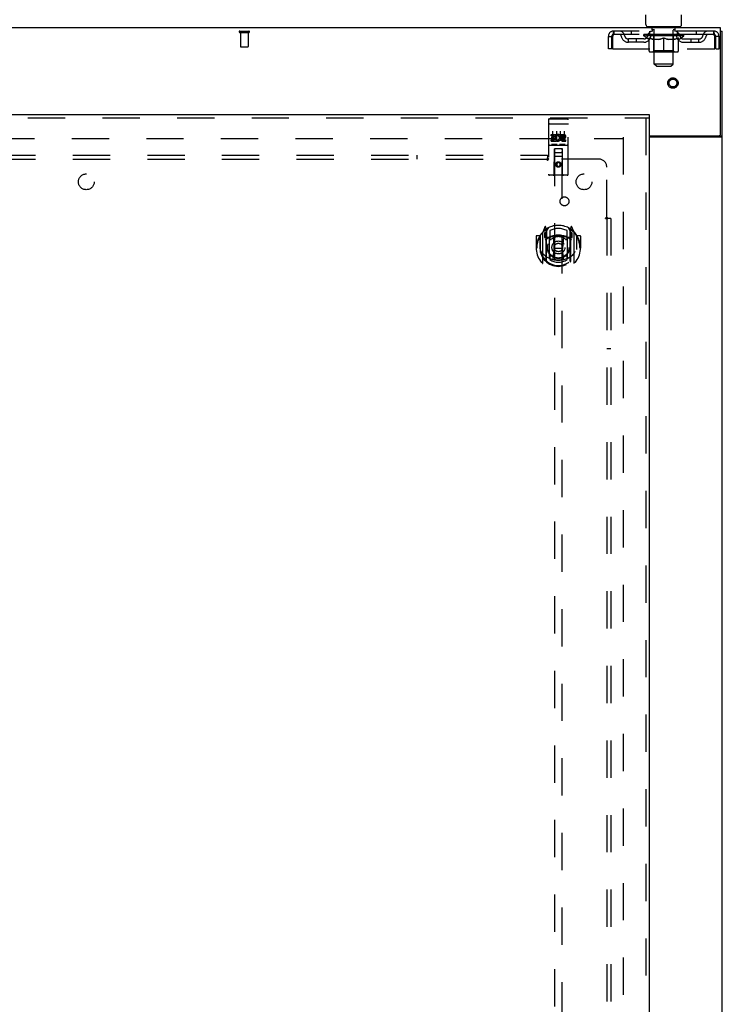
# Model space of a CAD drawing. Header units: inches. Extents: x 0 to 215, y 0 to 139.
# Tile 52 of 112: x 84 to 106, y 61 to 93. Entities that reach past the tile are written whole.
import ezdxf

# ---------------------------------------------------------------- set-up
doc = ezdxf.new("R2010")
doc.units = ezdxf.units.IN
doc.header["$LTSCALE"] = 11.804375
doc.header["$MEASUREMENT"] = 0
doc.linetypes.add('HIDDEN', pattern=[0.2, 0.1, -0.1])
doc.layers.get('0').update_dxf_attribs({"linetype": 'CONTINUOUS'})
for name, color, linetype in [('DEFAULT_2', 8, 'HIDDEN'), ('DOOR_ASSEMBLY', 7, 'CONTINUOUS'), ('SUBPANEL', 7, 'CONTINUOUS')]:
    doc.layers.add(name, color=color, linetype=linetype)

msp = doc.modelspace()

# ---------------------------------------------------------------- linework, layer by layer
at = {"color": 7, "linetype": 'Continuous'}
for p, q in [((103.909, 92.358), (103.909, 92.672)), ((105.034, 92.358), (105.034, 92.672)), ((103.971, 92.289), (103.971, 92.259)), ((104.971, 92.289), (103.971, 92.289)), ((104.971, 92.289), (104.971, 92.259)), ((106.273, 92.155), (106.325, 92.155)), ((106.221, 88.842), (106.221, 88.841)), ((106.221, 88.841), (106.325, 88.841))]:
    msp.add_line(p, q, dxfattribs=at)
at = {"color": 3, "linetype": 'Continuous'}
for p, q in [((106.273, 92.259), (66.127, 92.259)), ((106.273, 88.902), (106.273, 92.259)), ((106.325, 6.363), (106.325, 92.155)), ((104.013, 88.842), (106.213, 88.842)), ((104.013, 88.811), (106.285, 88.811))]:
    msp.add_line(p, q, dxfattribs=at)
at = {"color": 7, "linetype": 'Continuous'}
msp.add_lwpolyline([(106.203, 88.811), (106.203, 88.812), (106.203, 88.813), (106.203, 88.815), (106.203, 88.817), (106.204, 88.819), (106.204, 88.82), (106.206, 88.822), (106.207, 88.824), (106.208, 88.825), (106.21, 88.827), (106.212, 88.828), (106.213, 88.829), (106.215, 88.831), (106.216, 88.832), (106.218, 88.834), (106.219, 88.835), (106.22, 88.837), (106.221, 88.838), (106.221, 88.84), (106.221, 88.841)], dxfattribs=at)
at = {"color": 3, "linetype": 'Continuous'}
msp.add_lwpolyline([(106.285, 88.811), (106.287, 88.812), (106.289, 88.814), (106.291, 88.815), (106.294, 88.817), (106.297, 88.818), (106.3, 88.82), (106.303, 88.821), (106.306, 88.823), (106.308, 88.824), (106.311, 88.826), (106.314, 88.827), (106.316, 88.829), (106.318, 88.83), (106.321, 88.832), (106.322, 88.834), (106.323, 88.835), (106.324, 88.837), (106.325, 88.838), (106.325, 88.84), (106.325, 88.841)], dxfattribs=at)
at = {"color": 7, "linetype": 'Continuous'}
for centre, start, end in [((103.978, 92.358), 180, 265), ((104.965, 92.358), 275, 360)]:
    msp.add_arc(centre, 0.069, start, end, dxfattribs=at)
at = {"color": 3, "linetype": 'Continuous'}
msp.add_arc((106.213, 88.902), 0.06, 270, 360, dxfattribs=at)
at = {"layer": 'DEFAULT_2', "color": 8, "linetype": 'HIDDEN'}
for p, q in [((104.068, 92.289), (104.068, 92.259)), ((104.106, 92.199), (104.106, 92.279)), ((104.836, 92.199), (104.836, 92.279)), ((104.874, 92.289), (104.874, 92.259)), ((91.058, 92.155), (91.342, 92.155)), ((91.058, 92.112), (91.342, 92.112)), ((91.076, 92.112), (91.076, 91.665)), ((91.324, 92.112), (91.324, 91.665)), ((102.721, 91.592), (102.721, 91.988)), ((102.721, 91.988), (102.825, 91.988)), ((102.825, 91.592), (102.825, 91.988)), ((102.855, 91.988), (102.855, 91.592)), ((102.888, 92.155), (102.888, 92.051)), ((106.054, 92.155), (102.888, 92.155)), ((106.054, 92.051), (102.888, 92.051)), ((103.44, 92.155), (103.44, 92.051)), ((103.838, 92.004), (103.838, 92.051)), ((105.105, 92.004), (103.838, 92.004)), ((103.997, 91.892), (103.838, 92.004)), ((103.848, 92.044), (103.848, 92.051)), ((103.856, 92.041), (103.856, 92.044)), ((103.856, 92.041), (105.086, 92.041)), ((103.865, 92.041), (103.865, 92.044)), ((103.866, 92.041), (103.866, 92.044)), ((103.876, 92.044), (103.876, 92.051)), ((103.893, 92.041), (103.893, 92.044)), ((103.894, 92.041), (103.894, 92.044)), ((103.923, 92.044), (103.923, 92.051)), ((103.937, 92.041), (103.937, 92.044)), ((103.94, 92.041), (103.94, 92.044)), ((104.144, 92.044), (103.943, 92.044)), ((103.986, 92.044), (103.986, 92.051)), ((103.988, 92.041), (103.988, 92.044)), ((103.988, 92.041), (103.988, 92.044)), ((103.991, 92.041), (103.991, 92.044)), ((103.999, 92.041), (103.999, 92.044)), ((103.999, 92.041), (103.999, 92.044)), ((104.002, 92.041), (104.002, 92.044)), ((104.005, 92.041), (104.005, 92.045)), ((104.01, 92.041), (104.01, 92.044)), ((104.024, 92.041), (104.024, 92.044)), ((104.034, 92.051), (104.034, 92.155)), ((104.042, 92.041), (104.042, 92.044)), ((104.043, 92.041), (104.043, 92.046)), ((104.063, 92.041), (104.063, 92.044)), ((104.063, 92.041), (104.063, 92.044)), ((104.064, 92.044), (104.064, 92.051)), ((104.074, 92.041), (104.074, 92.044)), ((104.078, 92.041), (104.078, 92.044)), ((104.087, 92.041), (104.087, 92.044)), ((104.099, 92.041), (104.099, 92.048)), ((104.114, 92.041), (104.114, 92.044)), ((104.176, 92.189), (104.116, 92.189)), ((104.117, 92.041), (104.117, 92.044)), ((104.145, 92.041), (104.145, 92.044)), ((104.211, 92.044), (104.15, 92.044)), ((104.155, 92.044), (104.155, 92.051)), ((104.159, 91.532), (104.159, 92.001)), ((104.162, 92.041), (104.162, 92.044)), ((104.166, 92.041), (104.166, 92.044)), ((104.171, 91.108), (104.171, 92.179)), ((104.172, 92.041), (104.172, 92.049)), ((104.176, 92.041), (104.176, 92.044)), ((104.187, 92.041), (104.187, 92.044)), ((104.212, 92.041), (104.212, 92.044)), ((104.286, 92.044), (104.227, 92.044)), ((104.248, 92.041), (104.248, 92.044)), ((104.255, 92.044), (104.255, 92.051)), ((104.259, 92.041), (104.259, 92.044)), ((104.261, 92.041), (104.261, 92.05)), ((104.264, 92.041), (104.264, 92.044)), ((104.271, 92.041), (104.271, 92.044)), ((104.286, 92.041), (104.286, 92.044)), ((104.367, 92.044), (104.312, 92.044)), ((104.326, 92.041), (104.326, 92.044)), ((104.357, 92.044), (104.471, 92.051)), ((104.361, 92.044), (104.361, 92.051)), ((104.362, 92.05), (104.361, 92.051)), ((104.362, 92.044), (104.362, 92.05)), ((104.362, 92.041), (104.362, 92.044)), ((104.366, 92.041), (104.366, 92.044)), ((104.367, 92.041), (104.367, 92.044)), ((104.367, 92.041), (104.367, 92.044)), ((104.451, 92.044), (104.402, 92.044)), ((104.408, 92.041), (104.408, 92.044)), ((104.451, 92.041), (104.451, 92.044)), ((104.469, 92.044), (104.469, 92.044)), ((104.469, 92.041), (104.469, 92.044)), ((104.469, 92.041), (104.469, 92.044)), ((104.471, 92.044), (104.471, 92.051)), ((104.474, 92.041), (104.474, 92.044)), ((104.474, 92.041), (104.474, 92.044)), ((104.474, 92.044), (104.474, 92.044)), ((104.476, 92.044), (104.54, 92.044)), ((104.492, 92.041), (104.492, 92.044)), ((104.508, 92.044), (104.508, 92.048)), ((104.508, 92.048), (104.586, 92.044)), ((104.53, 92.044), (104.53, 92.047)), ((104.535, 92.041), (104.535, 92.044)), ((104.576, 92.041), (104.576, 92.044)), ((104.576, 92.041), (104.576, 92.044)), ((104.576, 92.044), (104.63, 92.044)), ((104.577, 92.041), (104.577, 92.044)), ((104.581, 92.044), (104.581, 92.051)), ((104.581, 92.05), (104.581, 92.051)), ((104.581, 92.044), (104.581, 92.05)), ((104.581, 92.041), (104.581, 92.044)), ((104.617, 92.041), (104.617, 92.044)), ((104.656, 92.041), (104.656, 92.044)), ((104.656, 92.044), (104.716, 92.044)), ((104.672, 92.041), (104.672, 92.044)), ((104.679, 92.041), (104.679, 92.044)), ((104.682, 92.041), (104.682, 92.05)), ((104.684, 92.041), (104.684, 92.044)), ((104.688, 92.044), (104.688, 92.051)), ((104.695, 92.041), (104.695, 92.044)), ((104.731, 92.041), (104.731, 92.044)), ((104.731, 92.044), (104.793, 92.044)), ((104.755, 92.041), (104.755, 92.044)), ((104.826, 92.189), (104.766, 92.189)), ((104.766, 92.041), (104.766, 92.044)), ((104.771, 91.108), (104.771, 92.179)), ((104.771, 92.041), (104.771, 92.049)), ((104.777, 92.041), (104.777, 92.044)), ((104.781, 92.041), (104.781, 92.044)), ((104.784, 91.532), (104.784, 92.001)), ((104.788, 92.044), (104.788, 92.051)), ((104.798, 92.041), (104.798, 92.044)), ((104.798, 92.044), (105, 92.044)), ((104.826, 92.041), (104.826, 92.044)), ((104.829, 92.041), (104.829, 92.044)), ((104.844, 92.041), (104.844, 92.048)), ((104.855, 92.041), (104.855, 92.044)), ((104.865, 92.041), (104.865, 92.044)), ((104.869, 92.041), (104.869, 92.044)), ((104.878, 92.044), (104.878, 92.051)), ((104.88, 92.041), (104.88, 92.044)), ((104.88, 92.041), (104.88, 92.044)), ((104.9, 92.041), (104.9, 92.046)), ((104.901, 92.041), (104.901, 92.044)), ((104.909, 92.051), (104.909, 92.155)), ((104.919, 92.041), (104.919, 92.044)), ((104.933, 92.041), (104.933, 92.044)), ((104.937, 92.041), (104.937, 92.045)), ((104.941, 92.041), (104.941, 92.044)), ((104.944, 92.041), (104.944, 92.044)), ((104.944, 92.041), (104.944, 92.044)), ((104.945, 91.892), (105.105, 92.004)), ((104.951, 92.041), (104.951, 92.044)), ((104.954, 92.041), (104.954, 92.044)), ((104.955, 92.041), (104.955, 92.044)), ((104.957, 92.044), (104.957, 92.051)), ((105.003, 92.041), (105.003, 92.044)), ((105.005, 92.041), (105.005, 92.044)), ((105.02, 92.044), (105.02, 92.051)), ((105.048, 92.041), (105.048, 92.044)), ((105.05, 92.041), (105.05, 92.044)), ((105.066, 92.044), (105.066, 92.051)), ((105.077, 92.041), (105.077, 92.044)), ((105.078, 92.041), (105.078, 92.044)), ((105.086, 92.041), (105.086, 92.044)), ((105.095, 92.044), (105.095, 92.051)), ((105.105, 92.004), (105.105, 92.051)), ((105.503, 92.155), (105.503, 92.051)), ((106.054, 92.051), (106.054, 92.155)), ((106.087, 91.592), (106.087, 91.988)), ((106.117, 91.592), (106.117, 91.988)), ((106.221, 91.988), (106.117, 91.988)), ((106.221, 91.592), (106.221, 91.988)), ((91.086, 91.655), (91.314, 91.655)), ((103.357, 91.8), (103.357, 91.904)), ((103.84, 91.904), (103.357, 91.904)), ((103.84, 91.8), (103.357, 91.8)), ((103.607, 91.8), (103.607, 91.904)), ((103.997, 91.892), (104.008, 91.892)), ((104.008, 91.529), (104.008, 91.936)), ((104.33, 91.892), (104.15, 91.892)), ((104.471, 91.492), (104.471, 91.936)), ((104.793, 91.892), (104.613, 91.892)), ((104.935, 91.529), (104.935, 91.936)), ((104.935, 91.892), (104.945, 91.892)), ((105.103, 91.904), (105.586, 91.904)), ((105.103, 91.8), (105.586, 91.8)), ((105.336, 91.8), (105.336, 91.904)), ((105.586, 91.8), (105.586, 91.904)), ((102.825, 91.592), (102.721, 91.592)), ((102.855, 91.592), (106.087, 91.592)), ((104.898, 91.492), (104.045, 91.492)), ((104.159, 91.532), (104.119, 91.492)), ((104.784, 91.532), (104.159, 91.532)), ((104.784, 91.532), (104.824, 91.492)), ((106.117, 91.592), (106.221, 91.592)), ((104.771, 91.108), (104.171, 91.108)), ((104.24, 91.039), (104.171, 91.108)), ((104.24, 91.039), (104.702, 91.039)), ((104.702, 91.039), (104.771, 91.108)), ((69.214, 88.759), (103.186, 88.759)), ((103.2, 9.707), (103.2, 88.811))]:
    msp.add_line(p, q, dxfattribs=at)
for points in [[(102.888, 92.155), (102.886, 92.154), (102.884, 92.15), (102.881, 92.145), (102.879, 92.138), (102.877, 92.129), (102.874, 92.118), (102.872, 92.106), (102.87, 92.092), (102.867, 92.076), (102.865, 92.06), (102.862, 92.043), (102.86, 92.025), (102.858, 92.006), (102.855, 91.988)], [(102.888, 92.051), (102.886, 92.05), (102.884, 92.049), (102.881, 92.047), (102.879, 92.044), (102.877, 92.041), (102.874, 92.037), (102.872, 92.032), (102.87, 92.027), (102.867, 92.021), (102.865, 92.015), (102.862, 92.008), (102.86, 92.002), (102.858, 91.995), (102.855, 91.988)], [(106.087, 91.988), (106.085, 92.006), (106.083, 92.025), (106.08, 92.043), (106.078, 92.06), (106.076, 92.076), (106.073, 92.092), (106.071, 92.106), (106.069, 92.118), (106.066, 92.129), (106.064, 92.138), (106.061, 92.145), (106.059, 92.15), (106.057, 92.154), (106.054, 92.155)], [(106.087, 91.988), (106.085, 91.995), (106.083, 92.002), (106.08, 92.008), (106.078, 92.015), (106.076, 92.021), (106.073, 92.027), (106.071, 92.032), (106.069, 92.037), (106.066, 92.041), (106.064, 92.044), (106.061, 92.047), (106.059, 92.049), (106.057, 92.05), (106.054, 92.051)], [(104.008, 91.936), (104.034, 91.926), (104.059, 91.917), (104.084, 91.909), (104.109, 91.902), (104.133, 91.897), (104.158, 91.892)], [(104.15, 91.892), (104.127, 91.897), (104.103, 91.903), (104.08, 91.909), (104.056, 91.917), (104.032, 91.925), (104.008, 91.935)], [(104.32, 91.892), (104.345, 91.897), (104.37, 91.903), (104.395, 91.909), (104.42, 91.917), (104.446, 91.926), (104.471, 91.936)], [(104.471, 91.934), (104.447, 91.925), (104.423, 91.916), (104.4, 91.909), (104.376, 91.902), (104.353, 91.897), (104.33, 91.892)], [(104.471, 91.936), (104.497, 91.926), (104.523, 91.917), (104.548, 91.909), (104.573, 91.902), (104.598, 91.897), (104.622, 91.892)], [(104.613, 91.892), (104.589, 91.897), (104.566, 91.903), (104.543, 91.909), (104.519, 91.917), (104.495, 91.925), (104.471, 91.934)], [(104.785, 91.892), (104.81, 91.897), (104.834, 91.902), (104.859, 91.909), (104.884, 91.917), (104.909, 91.926), (104.935, 91.936)], [(104.935, 91.935), (104.91, 91.925), (104.886, 91.917), (104.863, 91.909), (104.839, 91.903), (104.816, 91.897), (104.793, 91.892)]]:
    msp.add_lwpolyline(points, dxfattribs=at)
for radius in [0.164, 0.124]:
    msp.add_circle((104.763, 90.509), radius, dxfattribs=at)
for centre, radius, start, end in [((103.978, 92.358), 0.069, 265, 270), ((104.096, 92.279), 0.01, 0, 90), ((104.846, 92.279), 0.01, 90, 180), ((104.965, 92.358), 0.069, 270, 275), ((91.058, 92.133), 0.0215, 90, 270), ((91.342, 92.133), 0.0215, 270, 90), ((102.888, 91.988), 0.167, 90, 180), ((102.888, 91.988), 0.063, 90, 180), ((103.068, 91.988), 0.167, 8.0716, 90), ((103.068, 91.988), 0.0625, 7.9863, 90), ((103.357, 92.029), 0.229, 187.9863, 270), ((103.357, 92.029), 0.125, 188.0716, 270), ((103.84, 92.029), 0.125, 270, 351.9284), ((103.84, 92.029), 0.229, 270, 352.0137), ((104.129, 91.988), 0.167, 90, 171.9284), ((104.128, 91.988), 0.0625, 90, 172.0137), ((104.116, 92.199), 0.01, 180, 270), ((104.119, 92.001), 0.0398, 0, 90), ((104.161, 92.179), 0.01, 0, 90), ((104.781, 92.179), 0.01, 90, 180), ((104.824, 92.001), 0.0398, 90, 180), ((104.814, 91.988), 0.167, 8.0716, 90), ((104.814, 91.988), 0.0625, 7.9863, 90), ((104.826, 92.199), 0.01, 270, 360), ((105.103, 92.029), 0.229, 187.9863, 270), ((105.103, 92.029), 0.125, 188.0716, 270), ((105.586, 92.029), 0.125, 270, 351.9284), ((105.586, 92.029), 0.229, 270, 352.0137), ((105.875, 91.988), 0.167, 90, 171.9284), ((105.875, 91.988), 0.0625, 90, 172.0137), ((106.054, 91.988), 0.167, 0, 90), ((106.054, 91.988), 0.063, 0, 90), ((91.086, 91.665), 0.01, 180, 270), ((91.314, 91.665), 0.01, 270, 360), ((104.045, 91.529), 0.0371, 180, 270), ((104.898, 91.529), 0.0371, 270, 360)]:
    msp.add_arc(centre, radius, start, end, dxfattribs=at)
for centre, major_axis, ratio, start_param, end_param in [((104.471, 92.051), (0.633, 0.007), 0.05963, 2.96643, 3.140963), ((103.818, 92.039), (0.198, 0), 0.060556, 0.430652, 1.470503), ((104.471, 92.051), (0.633, 0), 0.060556, -3.141593, -2.96706), ((103.818, 92.032), (0.198, 0.002), 0.05963, 1.376596, 1.469874), ((104.471, 92.051), (0.633, 0.013), 0.05688, 2.791345, 2.965878), ((103.794, 92.039), (0.198, 0.002), 0.05963, 0.25549, 1.295341), ((103.862, 92.039), (0.198, -0.002), 0.05963, 0.605815, 1.645666), ((104.471, 92.051), (0.633, -0.007), 0.05963, -2.96643, -2.791898), ((103.862, 92.032), (0.198, 0), 0.060556, 1.551758, 1.645036), ((103.794, 92.032), (0.198, 0.004), 0.05688, 1.20151, 1.294789), ((103.864, 92.034), (0.164, 0.002), 0.05963, 1.065228, 1.614276), ((103.844, 92.034), (0.164, 0.003), 0.05688, 0.890143, 1.43919), ((103.902, 92.034), (0.164, 0), 0.060556, 1.240391, 1.789438), ((104.471, 92.051), (0.633, 0.019), 0.052395, 2.616403, 2.790936), ((103.79, 92.039), (0.198, 0.004), 0.05688, 0.080405, 1.120256), ((103.925, 92.039), (0.198, -0.004), 0.05688, 0.7809, 1.820751), ((104.471, 92.051), (0.633, -0.013), 0.05688, -2.791345, -2.616812), ((103.925, 92.032), (0.198, -0.002), 0.05963, 1.72692, 1.820198), ((103.79, 92.032), (0.198, 0.006), 0.052395, 1.026568, 1.119847), ((103.843, 92.034), (0.164, 0.005), 0.052395, 0.715201, 1.264248), ((103.957, 92.034), (0.164, -0.002), 0.05963, 1.415553, 1.9646), ((104.471, 92.051), (0.633, 0.025), 0.046319, 2.441654, 2.616187), ((104.004, 92.039), (0.198, -0.006), 0.052395, 0.955842, 1.995693), ((103.807, 92.039), (0.198, 0.006), 0.052395, -0.094537, 0.945314), ((104.471, 92.051), (0.633, -0.019), 0.052395, -2.616403, -2.44187), ((104.004, 92.032), (0.198, -0.004), 0.05688, 1.902006, 1.995284), ((103.807, 92.032), (0.198, 0.008), 0.046319, 0.851819, 0.945098), ((103.862, 92.034), (0.164, 0.006), 0.046319, 0.540452, 1.089499), ((104.029, 92.034), (0.164, -0.003), 0.05688, 1.590638, 2.139686), ((104.471, 92.051), (0.633, 0.029), 0.038841, 2.267123, 2.441656), ((104.098, 92.039), (0.198, -0.008), 0.046319, 1.130591, 2.170442), ((103.844, 92.039), (0.198, 0.008), 0.046319, -0.269286, 0.770565), ((104.471, 92.051), (0.633, -0.025), 0.046319, -2.441654, -2.267121), ((104.098, 92.032), (0.198, -0.006), 0.052395, 2.076947, 2.170226), ((103.844, 92.032), (0.198, 0.009), 0.038841, 0.677289, 0.770567), ((103.899, 92.034), (0.164, 0.008), 0.038841, 0.365921, 0.914969), ((104.113, 92.034), (0.164, -0.005), 0.052395, 1.76558, 2.314627), ((104.471, 92.051), (0.633, 0.033), 0.030195, 2.09281, 2.267343), ((104.203, 92.039), (0.198, -0.009), 0.038841, 1.305122, 2.344973), ((103.901, 92.039), (0.198, 0.009), 0.038841, -0.443817, 0.596034), ((104.471, 92.051), (0.633, -0.029), 0.038841, -2.267123, -2.092591), ((104.203, 92.032), (0.198, -0.008), 0.046319, 2.251696, 2.344975), ((103.901, 92.032), (0.198, 0.01), 0.030195, 0.502975, 0.596254), ((103.953, 92.034), (0.164, 0.009), 0.030195, 0.191608, 0.740655), ((104.209, 92.034), (0.164, -0.006), 0.046319, 1.940329, 2.489376), ((103.974, 92.039), (0.198, 0.01), 0.030195, -0.61813, 0.421721), ((104.471, 92.051), (0.633, 0.036), 0.020645, 1.918687, 2.09322), ((104.316, 92.039), (0.198, -0.01), 0.030195, 1.479435, 2.519286), ((104.471, 92.051), (0.633, -0.033), 0.030195, -2.09281, -1.918277), ((104.316, 92.032), (0.198, -0.009), 0.038841, 2.426227, 2.519505), ((103.974, 92.032), (0.198, 0.011), 0.020645, 0.328852, 0.422131), ((104.023, 92.034), (0.164, 0.009), 0.020645, 0.017485, 0.566532), ((104.312, 92.034), (0.164, -0.008), 0.038841, 2.11486, 2.663907), ((104.063, 92.039), (0.198, 0.011), 0.020645, -0.792253, 0.247598), ((104.471, 92.051), (0.633, 0.038), 0.010478, 1.744704, 1.919237), ((104.433, 92.039), (0.198, -0.011), 0.020645, 1.653558, 2.693409), ((104.471, 92.051), (0.633, -0.036), 0.020645, -1.918687, -1.744154), ((104.433, 92.032), (0.198, -0.01), 0.030195, 2.60054, 2.693819), ((104.063, 92.032), (0.198, 0.012), 0.010478, 0.154869, 0.248148), ((104.107, 92.034), (0.164, 0.01), 0.010478, 6.126688, 6.675735), ((104.42, 92.034), (0.164, -0.009), 0.030195, 2.289173, 2.83822), ((104.164, 92.039), (0.198, 0.012), 0.010478, -0.966236, -0.000846), ((104.552, 92.039), (0.198, -0.012), 0.010478, 1.827541, 2.867392), ((104.471, 92.051), (0.633, -0.038), 0.010478, -1.744704, -1.563007), ((104.552, 92.032), (0.198, -0.011), 0.020645, 2.774664, 2.867942), ((104.53, 92.034), (0.164, -0.009), 0.020645, 2.463296, 3.012344), ((104.391, 92.039), (0.198, 0.012), 0.010478, 0.274201, 1.314052), ((104.305, 92.034), (0.164, 0.01), 0.010478, -0.000483, 0.504314), ((104.274, 92.032), (0.198, 0.012), 0.010478, 0.099668, 0.192946), ((104.471, 92.051), (0.633, 0.038), 0.010478, -1.571421, -1.396888), ((104.669, 92.032), (0.198, -0.012), 0.010478, 2.74231, 2.948646), ((104.638, 92.034), (0.164, -0.01), 0.010478, 2.637279, 3.14189), ((104.51, 92.039), (0.198, 0.011), 0.020645, 0.448184, 1.488034), ((104.413, 92.034), (0.164, 0.009), 0.020645, 0.129249, 0.678296), ((104.391, 92.032), (0.198, 0.011), 0.020645, 0.273651, 0.366929), ((104.471, 92.051), (0.633, 0.036), 0.020645, -1.397439, -1.222906), ((104.471, 92.051), (0.633, -0.038), 0.010478, 1.222355, 1.396888), ((104.779, 92.039), (0.198, -0.012), 0.010478, -3.140747, -2.175357), ((104.627, 92.039), (0.198, 0.01), 0.030195, 0.622307, 1.662158), ((104.523, 92.034), (0.164, 0.009), 0.030195, 0.303372, 0.852419), ((104.836, 92.034), (0.164, -0.01), 0.010478, 2.749043, 3.29809), ((104.88, 92.039), (0.198, -0.011), 0.020645, 2.893995, 3.933846), ((104.51, 92.032), (0.198, 0.01), 0.030195, 0.447774, 0.541052), ((104.88, 92.032), (0.198, -0.012), 0.010478, 2.893445, 2.986723), ((104.471, 92.051), (0.633, 0.033), 0.030195, -1.223315, -1.048783), ((104.471, 92.051), (0.633, -0.036), 0.020645, 1.048373, 1.222906), ((104.74, 92.039), (0.198, 0.009), 0.038841, 0.79662, 1.836471), ((104.631, 92.034), (0.164, 0.008), 0.038841, 0.477686, 1.026733), ((104.92, 92.034), (0.164, -0.009), 0.020645, 2.57506, 3.124108), ((104.969, 92.039), (0.198, -0.01), 0.030195, 2.719872, 3.759723), ((104.845, 92.039), (0.198, 0.008), 0.046319, 0.971151, 2.011002), ((104.627, 92.032), (0.198, 0.009), 0.038841, 0.622087, 0.715366), ((104.969, 92.032), (0.198, -0.011), 0.020645, 2.719462, 2.812741), ((104.471, 92.051), (0.633, 0.029), 0.038841, -1.049002, -0.874469), ((104.471, 92.051), (0.633, -0.033), 0.030195, 0.87425, 1.048783), ((104.734, 92.034), (0.164, 0.006), 0.046319, 0.652216, 1.201263), ((104.938, 92.039), (0.198, 0.006), 0.052395, 1.1459, 2.185751), ((104.99, 92.034), (0.164, -0.009), 0.030195, 2.400937, 2.949985), ((105.042, 92.039), (0.198, -0.009), 0.038841, 2.545558, 3.585409), ((104.83, 92.034), (0.164, 0.005), 0.052395, 0.826965, 1.376012), ((104.74, 92.032), (0.198, 0.008), 0.046319, 0.796618, 0.889896), ((105.042, 92.032), (0.198, -0.01), 0.030195, 2.545339, 2.638617), ((105.018, 92.039), (0.198, 0.004), 0.05688, 1.320842, 2.360692), ((104.471, 92.051), (0.633, 0.025), 0.046319, -0.874471, -0.699939), ((104.471, 92.051), (0.633, -0.029), 0.038841, 0.699936, 0.874469), ((105.098, 92.039), (0.198, -0.008), 0.046319, 2.371028, 3.410879), ((105.044, 92.034), (0.164, -0.008), 0.038841, 2.226624, 2.775671), ((105.08, 92.039), (0.198, 0.002), 0.05963, 1.495927, 2.535778), ((104.914, 92.034), (0.164, 0.003), 0.05688, 1.001907, 1.550954), ((105.136, 92.039), (0.198, -0.006), 0.052395, 2.196279, 3.23613), ((105.081, 92.034), (0.164, -0.006), 0.046319, 2.052093, 2.601141), ((104.845, 92.032), (0.198, 0.006), 0.052395, 0.971367, 1.064645), ((105.125, 92.039), (0.198, 0), 0.060556, 1.671089, 2.71094), ((105.098, 92.032), (0.198, -0.009), 0.038841, 2.371026, 2.464304), ((105.153, 92.039), (0.198, -0.004), 0.05688, 2.021337, 3.061188), ((104.471, 92.051), (0.633, 0.019), 0.052395, -0.699723, -0.52519), ((104.471, 92.051), (0.633, -0.025), 0.046319, 0.525406, 0.699939), ((105.149, 92.039), (0.198, -0.002), 0.05963, 1.846251, 2.886102), ((104.985, 92.034), (0.164, 0.002), 0.05963, 1.176993, 1.72604), ((105.1, 92.034), (0.164, -0.005), 0.052395, 1.877344, 2.426392), ((105.041, 92.034), (0.164, 0), 0.060556, 1.352155, 1.901202), ((105.099, 92.034), (0.164, -0.003), 0.05688, 1.702402, 2.25145), ((105.079, 92.034), (0.164, -0.002), 0.05963, 1.527317, 2.076364), ((104.938, 92.032), (0.198, 0.004), 0.05688, 1.146309, 1.239587), ((105.136, 92.032), (0.198, -0.008), 0.046319, 2.196495, 2.289773), ((104.471, 92.051), (0.633, 0.013), 0.05688, -0.524781, -0.350248), ((104.471, 92.051), (0.633, -0.019), 0.052395, 0.350657, 0.52519), ((105.018, 92.032), (0.198, 0.002), 0.05963, 1.321394, 1.414673), ((105.153, 92.032), (0.198, -0.006), 0.052395, 2.021746, 2.115024), ((104.471, 92.051), (0.633, 0.007), 0.05963, -0.349695, -0.175162), ((104.471, 92.051), (0.633, -0.013), 0.05688, 0.175715, 0.350248), ((105.08, 92.032), (0.198, 0), 0.060556, 1.496556, 1.589835), ((105.149, 92.032), (0.198, -0.004), 0.05688, 1.846804, 1.940083), ((105.125, 92.032), (0.198, -0.002), 0.05963, 1.671719, 1.764997), ((104.471, 92.051), (0.633, 0), 0.060556, -0.174533, 0), ((104.471, 92.051), (0.633, -0.007), 0.05963, 0.000629, 0.175162)]:
    msp.add_ellipse(centre, major_axis=major_axis, ratio=ratio, start_param=start_param, end_param=end_param, dxfattribs=at)
at = {"layer": 'DOOR_ASSEMBLY', "color": 3, "linetype": 'Continuous'}
for p, q in [((67.825, 89.509), (104.013, 89.509)), ((104.013, 89.405), (104.013, 9.113))]:
    msp.add_line(p, q, dxfattribs=at)
at = {"layer": 'DOOR_ASSEMBLY', "color": 7, "linetype": 'Continuous'}
msp.add_line((104.013, 89.509), (104.013, 89.405), dxfattribs=at)
at = {"layer": 'DOOR_ASSEMBLY', "color": 8, "linetype": 'HIDDEN'}
for p, q in [((67.825, 89.405), (104.013, 89.405)), ((100.825, 89.346), (100.825, 87.621)), ((100.842, 89.217), (100.841, 89.217)), ((100.843, 89.217), (100.842, 89.217)), ((100.844, 89.217), (100.843, 89.217)), ((100.844, 89.218), (100.844, 89.217)), ((100.845, 89.218), (100.844, 89.218)), ((100.846, 89.218), (100.845, 89.218)), ((100.847, 89.218), (100.846, 89.218)), ((100.848, 89.218), (100.847, 89.218)), ((100.848, 89.218), (100.848, 89.218)), ((100.849, 89.218), (100.848, 89.218)), ((100.85, 89.218), (100.849, 89.218)), ((100.851, 89.218), (100.85, 89.218)), ((100.852, 89.218), (100.851, 89.218)), ((100.852, 89.218), (100.852, 89.218)), ((100.853, 89.218), (100.852, 89.218)), ((100.854, 89.218), (100.853, 89.218)), ((100.855, 89.218), (100.854, 89.218)), ((100.855, 89.376), (101.42, 89.376)), ((100.855, 89.218), (101.42, 89.218)), ((101.42, 89.218), (101.421, 89.218)), ((101.421, 89.218), (101.422, 89.218)), ((101.422, 89.218), (101.423, 89.218)), ((101.423, 89.218), (101.424, 89.218)), ((101.424, 89.218), (101.425, 89.218)), ((101.425, 89.218), (101.425, 89.218)), ((101.425, 89.218), (101.426, 89.218)), ((101.426, 89.218), (101.427, 89.218)), ((101.427, 89.218), (101.428, 89.218)), ((101.428, 89.218), (101.429, 89.218)), ((101.429, 89.218), (101.43, 89.218)), ((101.43, 89.218), (101.43, 89.218)), ((101.43, 89.218), (101.431, 89.218)), ((101.431, 89.218), (101.432, 89.218)), ((101.432, 89.218), (101.433, 89.217)), ((101.433, 89.217), (101.433, 89.217)), ((101.45, 87.621), (101.45, 89.346)), ((103.909, 89.405), (103.909, 9.113)), ((100.906, 88.841), (100.906, 88.883)), ((100.906, 88.883), (101.062, 88.883)), ((100.906, 88.841), (101.02, 88.841)), ((100.95, 88.985), (100.95, 88.679)), ((101.02, 88.798), (101.02, 88.841)), ((101.062, 88.706), (101.062, 88.883)), ((101.087, 88.835), (101.07, 88.874)), ((101.075, 88.985), (101.075, 88.679)), ((101.2, 88.985), (101.2, 88.679)), ((101.218, 88.841), (101.218, 88.883)), ((101.218, 88.883), (101.311, 88.883)), ((101.218, 88.841), (101.311, 88.841)), ((101.325, 88.985), (101.325, 88.679)), ((100.855, 88.548), (101.42, 88.548)), ((100.906, 88.67), (100.906, 88.713)), ((100.906, 88.713), (101.02, 88.713)), ((100.906, 88.67), (101.062, 88.67)), ((100.927, 88.756), (100.927, 88.798)), ((100.927, 88.798), (101.02, 88.798)), ((100.927, 88.756), (101.02, 88.756)), ((101.099, 88.564), (100.927, 88.564)), ((101.02, 88.713), (101.02, 88.756)), ((101.062, 88.706), (101.075, 88.724)), ((101.062, 88.67), (101.062, 88.682)), ((101.066, 88.681), (101.062, 88.682)), ((101.349, 88.564), (101.177, 88.564)), ((101.278, 88.756), (101.325, 88.756)), ((101.282, 88.797), (101.311, 88.797)), ((101.282, 88.713), (101.375, 88.713)), ((101.282, 88.67), (101.375, 88.67)), ((101.375, 88.67), (101.375, 88.713)), ((101.008, 87.621), (101.011, 88.431)), ((101.013, 88.431), (101.011, 88.431)), ((101.013, 88.431), (101.013, 51.429)), ((101.263, 88.431), (101.013, 88.431)), ((101.053, 88.306), (101.223, 88.306)), ((101.263, 51.429), (101.263, 88.431)), ((101.264, 88.431), (101.263, 88.431)), ((101.268, 87.621), (101.264, 88.431)), ((101.265, 88.181), (101.01, 88.181)), ((101.138, 88.003), (101.075, 87.967)), ((101.075, 87.967), (101.075, 87.895)), ((101.075, 87.967), (101.085, 87.961)), ((101.075, 87.895), (101.085, 87.9)), ((101.075, 87.895), (101.138, 87.859)), ((101.138, 87.991), (101.085, 87.961)), ((101.085, 87.961), (101.085, 87.9)), ((101.085, 87.9), (101.138, 87.87)), ((101.138, 88.003), (101.138, 87.991)), ((101.2, 87.967), (101.138, 88.003)), ((101.19, 87.961), (101.138, 87.991)), ((101.138, 87.87), (101.19, 87.9)), ((101.138, 87.859), (101.2, 87.895)), ((101.2, 87.967), (101.19, 87.961)), ((101.19, 87.9), (101.19, 87.961)), ((101.2, 87.895), (101.19, 87.9)), ((101.2, 87.895), (101.2, 87.967)), ((101.42, 87.591), (100.855, 87.591)), ((101.138, 87.859), (101.138, 87.87)), ((100.638, 85.771), (100.638, 84.803)), ((100.713, 85.957), (100.642, 85.781)), ((100.695, 85.766), (100.695, 85.616)), ((100.763, 85.766), (100.695, 85.766)), ((100.704, 85.758), (100.733, 85.713)), ((100.735, 85.877), (100.734, 85.877)), ((100.734, 85.877), (100.734, 85.877)), ((100.734, 85.877), (100.734, 85.877)), ((100.755, 85.873), (100.741, 85.954)), ((100.755, 84.857), (100.755, 85.873)), ((100.763, 85.826), (100.833, 85.935)), ((100.763, 84.882), (100.763, 85.885)), ((100.765, 85.86), (100.765, 85.653)), ((100.863, 85.838), (100.863, 85.586)), ((101.413, 85.586), (101.413, 85.838)), ((101.443, 85.935), (101.513, 85.826)), ((101.51, 85.653), (101.51, 85.86)), ((101.513, 84.882), (101.513, 85.885)), ((101.58, 85.766), (101.513, 85.766)), ((101.535, 85.954), (101.52, 85.873)), ((101.52, 85.873), (101.52, 84.857)), ((101.542, 85.877), (101.537, 85.88)), ((101.543, 85.713), (101.572, 85.758)), ((101.634, 85.781), (101.563, 85.957)), ((101.58, 85.616), (101.58, 85.766)), ((101.638, 84.803), (101.638, 85.771)), ((100.438, 85.66), (100.438, 85.287)), ((100.555, 85.675), (100.453, 85.675)), ((100.555, 85.675), (100.555, 85.287)), ((100.563, 85.66), (100.555, 85.675)), ((100.563, 85.698), (100.563, 85.24)), ((100.695, 85.616), (100.755, 85.616)), ((100.855, 85.615), (100.783, 85.615)), ((100.785, 85.633), (100.851, 85.633)), ((100.855, 84.974), (100.855, 85.605)), ((100.975, 85.631), (101.005, 85.287)), ((101.301, 85.631), (101.27, 85.287)), ((101.493, 85.615), (101.42, 85.615)), ((101.42, 85.605), (101.42, 84.974)), ((101.425, 85.633), (101.49, 85.633)), ((101.52, 85.616), (101.58, 85.616)), ((101.72, 85.675), (101.712, 85.66)), ((101.713, 85.698), (101.713, 85.24)), ((101.72, 85.287), (101.72, 85.675)), ((101.823, 85.675), (101.72, 85.675)), ((101.838, 85.66), (101.838, 85.287)), ((100.438, 85.287), (100.453, 85.287)), ((100.555, 85.287), (100.57, 85.287)), ((100.563, 85.24), (100.563, 85.238)), ((100.975, 84.948), (101.005, 85.287)), ((101.005, 85.287), (101.27, 85.287)), ((101.301, 84.948), (101.27, 85.287)), ((101.72, 85.287), (101.705, 85.287)), ((101.713, 85.24), (101.713, 85.238)), ((101.823, 85.287), (101.838, 85.287)), ((100.863, 85.024), (100.863, 84.922)), ((101.413, 84.922), (101.413, 85.024))]:
    msp.add_line(p, q, dxfattribs=at)
for points in [[(100.841, 89.217), (100.841, 89.217), (100.841, 89.217), (100.84, 89.217), (100.84, 89.217), (100.839, 89.217), (100.839, 89.217), (100.839, 89.217), (100.838, 89.217), (100.838, 89.217), (100.838, 89.217), (100.837, 89.217), (100.837, 89.217), (100.837, 89.216), (100.836, 89.216), (100.836, 89.216), (100.836, 89.216), (100.835, 89.216), (100.835, 89.216), (100.835, 89.216), (100.835, 89.216), (100.834, 89.216), (100.834, 89.216), (100.834, 89.216), (100.833, 89.216), (100.833, 89.216), (100.833, 89.216), (100.832, 89.215), (100.832, 89.215), (100.832, 89.215), (100.832, 89.215), (100.831, 89.215), (100.831, 89.215), (100.831, 89.215), (100.831, 89.215), (100.83, 89.215), (100.83, 89.215), (100.83, 89.215), (100.83, 89.215), (100.83, 89.214), (100.829, 89.214), (100.829, 89.214), (100.829, 89.214), (100.829, 89.214), (100.829, 89.214), (100.828, 89.214), (100.828, 89.214), (100.828, 89.214), (100.828, 89.214), (100.828, 89.213), (100.828, 89.213), (100.827, 89.213), (100.827, 89.213), (100.827, 89.213), (100.827, 89.213), (100.827, 89.213), (100.827, 89.213), (100.827, 89.213), (100.826, 89.213), (100.826, 89.212), (100.826, 89.212), (100.826, 89.212), (100.826, 89.212), (100.826, 89.212), (100.826, 89.212), (100.826, 89.212), (100.826, 89.212), (100.826, 89.212), (100.826, 89.212), (100.826, 89.211), (100.826, 89.211), (100.826, 89.211), (100.825, 89.211), (100.825, 89.211), (100.825, 89.211), (100.825, 89.211), (100.825, 89.211), (100.825, 89.211)], [(101.433, 89.217), (101.434, 89.217), (101.435, 89.217), (101.435, 89.217), (101.435, 89.217), (101.436, 89.217), (101.436, 89.217), (101.436, 89.217), (101.437, 89.217), (101.437, 89.217), (101.437, 89.217), (101.438, 89.217), (101.438, 89.217), (101.438, 89.217), (101.439, 89.217), (101.439, 89.216), (101.439, 89.216), (101.44, 89.216), (101.44, 89.216), (101.44, 89.216), (101.441, 89.216), (101.441, 89.216), (101.441, 89.216), (101.442, 89.216), (101.442, 89.216), (101.442, 89.216), (101.442, 89.216), (101.443, 89.216), (101.443, 89.216), (101.443, 89.215), (101.444, 89.215), (101.444, 89.215), (101.444, 89.215), (101.444, 89.215), (101.445, 89.215), (101.445, 89.215), (101.445, 89.215), (101.445, 89.215), (101.446, 89.215), (101.446, 89.215), (101.446, 89.215), (101.446, 89.214), (101.446, 89.214), (101.447, 89.214), (101.447, 89.214), (101.447, 89.214), (101.447, 89.214), (101.447, 89.214), (101.448, 89.214), (101.448, 89.214), (101.448, 89.214), (101.448, 89.213), (101.448, 89.213), (101.448, 89.213), (101.449, 89.213), (101.449, 89.213), (101.449, 89.213), (101.449, 89.213), (101.449, 89.213), (101.449, 89.213), (101.449, 89.213), (101.449, 89.212), (101.45, 89.212), (101.45, 89.212), (101.45, 89.212), (101.45, 89.212), (101.45, 89.212), (101.45, 89.212), (101.45, 89.212), (101.45, 89.212), (101.45, 89.212), (101.45, 89.211), (101.45, 89.211), (101.45, 89.211), (101.45, 89.211), (101.45, 89.211), (101.45, 89.211), (101.45, 89.211), (101.45, 89.211), (101.45, 89.211)], [(100.927, 88.564), (100.927, 88.564), (100.927, 88.564), (100.926, 88.564), (100.926, 88.564), (100.926, 88.564), (100.926, 88.564), (100.926, 88.564), (100.925, 88.564), (100.925, 88.564), (100.925, 88.564), (100.925, 88.564), (100.925, 88.564), (100.924, 88.564), (100.924, 88.564), (100.924, 88.564), (100.924, 88.564), (100.924, 88.564), (100.924, 88.564), (100.924, 88.564), (100.923, 88.564), (100.923, 88.564), (100.923, 88.564), (100.923, 88.564), (100.923, 88.564), (100.923, 88.564), (100.923, 88.565), (100.922, 88.565), (100.922, 88.565), (100.922, 88.565), (100.922, 88.565), (100.922, 88.565), (100.922, 88.565), (100.922, 88.565), (100.922, 88.565), (100.921, 88.565), (100.921, 88.565), (100.921, 88.565), (100.921, 88.565), (100.921, 88.565), (100.921, 88.565), (100.921, 88.565), (100.921, 88.565), (100.921, 88.565), (100.921, 88.565), (100.92, 88.565), (100.92, 88.565)], [(101.105, 88.565), (101.105, 88.565), (101.105, 88.565), (101.105, 88.565), (101.105, 88.565), (101.105, 88.565), (101.105, 88.565), (101.105, 88.565), (101.105, 88.565), (101.105, 88.565), (101.104, 88.565), (101.104, 88.565), (101.104, 88.565), (101.104, 88.565), (101.104, 88.565), (101.104, 88.565), (101.104, 88.565), (101.104, 88.565), (101.104, 88.565), (101.103, 88.565), (101.103, 88.565), (101.103, 88.564), (101.103, 88.564), (101.103, 88.564), (101.103, 88.564), (101.103, 88.564), (101.102, 88.564), (101.102, 88.564), (101.102, 88.564), (101.102, 88.564), (101.102, 88.564), (101.102, 88.564), (101.101, 88.564), (101.101, 88.564), (101.101, 88.564), (101.101, 88.564), (101.101, 88.564), (101.101, 88.564), (101.1, 88.564), (101.1, 88.564), (101.1, 88.564), (101.1, 88.564), (101.1, 88.564), (101.099, 88.564), (101.099, 88.564), (101.099, 88.564)], [(101.177, 88.564), (101.177, 88.564), (101.177, 88.564), (101.176, 88.564), (101.176, 88.564), (101.176, 88.564), (101.176, 88.564), (101.176, 88.564), (101.175, 88.564), (101.175, 88.564), (101.175, 88.564), (101.175, 88.564), (101.175, 88.564), (101.174, 88.564), (101.174, 88.564), (101.174, 88.564), (101.174, 88.564), (101.174, 88.564), (101.174, 88.564), (101.174, 88.564), (101.173, 88.564), (101.173, 88.564), (101.173, 88.564), (101.173, 88.564), (101.173, 88.564), (101.173, 88.564), (101.173, 88.565), (101.172, 88.565), (101.172, 88.565), (101.172, 88.565), (101.172, 88.565), (101.172, 88.565), (101.172, 88.565), (101.172, 88.565), (101.172, 88.565), (101.171, 88.565), (101.171, 88.565), (101.171, 88.565), (101.171, 88.565), (101.171, 88.565), (101.171, 88.565), (101.171, 88.565), (101.171, 88.565), (101.171, 88.565), (101.171, 88.565), (101.171, 88.565), (101.17, 88.565)], [(101.355, 88.565), (101.355, 88.565), (101.355, 88.565), (101.355, 88.565), (101.355, 88.565), (101.355, 88.565), (101.355, 88.565), (101.355, 88.565), (101.355, 88.565), (101.355, 88.565), (101.354, 88.565), (101.354, 88.565), (101.354, 88.565), (101.354, 88.565), (101.354, 88.565), (101.354, 88.565), (101.354, 88.565), (101.354, 88.565), (101.354, 88.565), (101.353, 88.565), (101.353, 88.565), (101.353, 88.564), (101.353, 88.564), (101.353, 88.564), (101.353, 88.564), (101.353, 88.564), (101.352, 88.564), (101.352, 88.564), (101.352, 88.564), (101.352, 88.564), (101.352, 88.564), (101.352, 88.564), (101.352, 88.564), (101.351, 88.564), (101.351, 88.564), (101.351, 88.564), (101.351, 88.564), (101.351, 88.564), (101.35, 88.564), (101.35, 88.564), (101.35, 88.564), (101.35, 88.564), (101.35, 88.564), (101.349, 88.564), (101.349, 88.564), (101.349, 88.564)], [(100.593, 85.726), (100.593, 85.727), (100.594, 85.728), (100.595, 85.728), (100.595, 85.729), (100.596, 85.73), (100.597, 85.731), (100.598, 85.732), (100.598, 85.732), (100.599, 85.733), (100.6, 85.734), (100.601, 85.735), (100.601, 85.735), (100.602, 85.736), (100.603, 85.737), (100.604, 85.737), (100.605, 85.738), (100.605, 85.739), (100.606, 85.739), (100.607, 85.74), (100.608, 85.741), (100.609, 85.741), (100.61, 85.742), (100.61, 85.742), (100.611, 85.743), (100.612, 85.743), (100.613, 85.744), (100.614, 85.744), (100.615, 85.745), (100.616, 85.745), (100.617, 85.746), (100.618, 85.746), (100.618, 85.747), (100.619, 85.747), (100.62, 85.748)], [(101.655, 85.748), (101.656, 85.747), (101.657, 85.747), (101.658, 85.746), (101.659, 85.746), (101.66, 85.745), (101.661, 85.745), (101.662, 85.744), (101.663, 85.744), (101.664, 85.743), (101.665, 85.743), (101.665, 85.742), (101.666, 85.742), (101.667, 85.741), (101.668, 85.741), (101.669, 85.74), (101.67, 85.739), (101.67, 85.739), (101.671, 85.738), (101.672, 85.737), (101.673, 85.737), (101.674, 85.736), (101.674, 85.735), (101.675, 85.735), (101.676, 85.734), (101.677, 85.733), (101.678, 85.732), (101.678, 85.732), (101.679, 85.731), (101.68, 85.73), (101.681, 85.729), (101.681, 85.728), (101.682, 85.728), (101.683, 85.727), (101.683, 85.726)], [(100.605, 85.174), (100.609, 85.168), (100.612, 85.163), (100.615, 85.159), (100.617, 85.154), (100.62, 85.15), (100.623, 85.145), (100.626, 85.141), (100.628, 85.137), (100.631, 85.134), (100.633, 85.13), (100.636, 85.126), (100.638, 85.123), (100.64, 85.12), (100.643, 85.117), (100.645, 85.114), (100.647, 85.111), (100.649, 85.108), (100.652, 85.106), (100.654, 85.103), (100.656, 85.101), (100.658, 85.098), (100.66, 85.096), (100.662, 85.094), (100.663, 85.092), (100.665, 85.09), (100.667, 85.088), (100.669, 85.086), (100.671, 85.084), (100.672, 85.082), (100.674, 85.081), (100.676, 85.079), (100.677, 85.078), (100.679, 85.076), (100.681, 85.075), (100.682, 85.073), (100.684, 85.072)], [(101.592, 85.072), (101.594, 85.073), (101.595, 85.075), (101.597, 85.076), (101.598, 85.078), (101.6, 85.079), (101.602, 85.081), (101.603, 85.082), (101.605, 85.084), (101.607, 85.086), (101.609, 85.088), (101.611, 85.09), (101.612, 85.092), (101.614, 85.094), (101.616, 85.096), (101.618, 85.098), (101.62, 85.101), (101.622, 85.103), (101.624, 85.106), (101.626, 85.108), (101.629, 85.111), (101.631, 85.114), (101.633, 85.117), (101.635, 85.12), (101.638, 85.123), (101.64, 85.126), (101.643, 85.13), (101.645, 85.134), (101.648, 85.137), (101.65, 85.141), (101.653, 85.145), (101.656, 85.149), (101.658, 85.154), (101.661, 85.159), (101.664, 85.163), (101.667, 85.168), (101.67, 85.174)], [(100.62, 84.826), (100.619, 84.827), (100.618, 84.827), (100.618, 84.828), (100.617, 84.828), (100.616, 84.829), (100.615, 84.829), (100.614, 84.83), (100.613, 84.83), (100.612, 84.831), (100.611, 84.831), (100.61, 84.832), (100.61, 84.832), (100.609, 84.833), (100.608, 84.834), (100.607, 84.834), (100.606, 84.835), (100.605, 84.835), (100.605, 84.836), (100.604, 84.837), (100.603, 84.837), (100.602, 84.838), (100.601, 84.839), (100.601, 84.84), (100.6, 84.84), (100.599, 84.841), (100.598, 84.842), (100.598, 84.843), (100.597, 84.843), (100.596, 84.844), (100.595, 84.845), (100.595, 84.846), (100.594, 84.847), (100.593, 84.847), (100.593, 84.848)], [(101.326, 84.93), (101.32, 84.929), (101.315, 84.927), (101.31, 84.926), (101.304, 84.925), (101.299, 84.923), (101.293, 84.922), (101.288, 84.921), (101.282, 84.92), (101.277, 84.919), (101.271, 84.917), (101.266, 84.916), (101.26, 84.915), (101.255, 84.914), (101.249, 84.914), (101.244, 84.913), (101.238, 84.912), (101.233, 84.911), (101.227, 84.91), (101.222, 84.91), (101.216, 84.909), (101.211, 84.908), (101.205, 84.908), (101.199, 84.907), (101.194, 84.907), (101.188, 84.906), (101.183, 84.906), (101.177, 84.906), (101.171, 84.905), (101.166, 84.905), (101.16, 84.905), (101.155, 84.905), (101.149, 84.905), (101.144, 84.905), (101.138, 84.905), (101.132, 84.905), (101.127, 84.905), (101.121, 84.905), (101.116, 84.905), (101.11, 84.905), (101.104, 84.905), (101.099, 84.906), (101.093, 84.906), (101.088, 84.906), (101.082, 84.907), (101.076, 84.907), (101.071, 84.908), (101.065, 84.908), (101.06, 84.909), (101.054, 84.91), (101.049, 84.91), (101.043, 84.911), (101.038, 84.912), (101.032, 84.913), (101.026, 84.914), (101.021, 84.914), (101.015, 84.915), (101.01, 84.916), (101.004, 84.917), (100.999, 84.919), (100.993, 84.92), (100.988, 84.921), (100.983, 84.922), (100.977, 84.923), (100.972, 84.925), (100.966, 84.926), (100.961, 84.927), (100.955, 84.929), (100.95, 84.93)], [(101.683, 84.848), (101.683, 84.847), (101.682, 84.847), (101.681, 84.846), (101.681, 84.845), (101.68, 84.844), (101.679, 84.843), (101.678, 84.843), (101.678, 84.842), (101.677, 84.841), (101.676, 84.84), (101.675, 84.84), (101.674, 84.839), (101.674, 84.838), (101.673, 84.837), (101.672, 84.837), (101.671, 84.836), (101.67, 84.835), (101.67, 84.835), (101.669, 84.834), (101.668, 84.834), (101.667, 84.833), (101.666, 84.832), (101.665, 84.832), (101.665, 84.831), (101.664, 84.831), (101.663, 84.83), (101.662, 84.83), (101.661, 84.829), (101.66, 84.829), (101.659, 84.828), (101.658, 84.828), (101.657, 84.827), (101.656, 84.827), (101.655, 84.826)]]:
    msp.add_lwpolyline(points, dxfattribs=at)
for centre, radius in [((101.138, 87.931), 0.085), ((101.138, 87.931), 0.0845), ((101.138, 85.305), 0.35), ((101.138, 85.305), 0.335), ((101.138, 85.305), 0.205), ((101.138, 85.305), 0.133)]:
    msp.add_circle(centre, radius, dxfattribs=at)
for centre, radius, start, end in [((100.855, 89.346), 0.03, 90, 180), ((101.42, 89.346), 0.03, 0, 90), ((101.112, 88.777), 0.107, 244.2636, 113.4027), ((101.112, 88.777), 0.0639, 234.8895, 113.4026), ((101.311, 88.819), 0.0644, 282.2995, 90.0775), ((101.311, 88.819), 0.0219, 269.9011, 90), ((100.855, 88.518), 0.03, 90, 180), ((101.282, 88.734), 0.0635, 90, 270), ((101.282, 88.734), 0.0219, 100.307, 270), ((101.42, 88.518), 0.03, 0, 90), ((101.053, 88.391), 0.04, 90, 180), ((101.053, 88.346), 0.04, 180, 270), ((101.223, 88.391), 0.04, 0, 90), ((101.223, 88.346), 0.04, 270, 360), ((100.855, 87.621), 0.03, 180, 270), ((100.978, 87.621), 0.03, 270, 360), ((101.298, 87.621), 0.03, 180, 270), ((101.42, 87.621), 0.03, 270, 360), ((101.138, 85.287), 0.7, 125.5126, 54.4874), ((101.138, 85.305), 0.7, 35.2961, 144.7039), ((100.653, 85.771), 0.015, 135.0748, 180), ((100.708, 85.761), 0.005, 90, 212.6792), ((100.726, 85.951), 0.015, 10, 158.1959), ((100.743, 85.841), 0.02, 0, 125.5126), ((100.575, 85.611), 0.188, 0, 32.6792), ((100.745, 85.86), 0.02, 0, 125.2543), ((100.783, 85.885), 0.02, 121.4688, 179.9992), ((101.138, 85.305), 0.6, 62.7204, 117.2796), ((101.493, 85.885), 0.02, 0, 58.5295), ((101.53, 85.86), 0.02, 54.7457, 180), ((101.533, 85.841), 0.02, 54.4874, 180), ((101.701, 85.611), 0.188, 147.3208, 180), ((101.549, 85.951), 0.015, 21.8041, 170), ((101.568, 85.761), 0.005, 327.3208, 90), ((101.623, 85.771), 0.015, 0, 44.9252), ((100.453, 85.66), 0.015, 90, 180), ((101.138, 85.287), 0.685, 146.9885, 180), ((100.583, 85.698), 0.02, 144.7039, 180), ((101.138, 84.975), 0.7, 53.2319, 126.7681), ((100.783, 85.635), 0.02, 180, 270), ((100.785, 85.653), 0.02, 180, 270), ((100.851, 85.653), 0.02, 270, 293.464), ((100.87, 85.605), 0.015, 112.9863, 180), ((101.138, 84.993), 0.7, 66.536, 113.464), ((100.893, 85.586), 0.03, 180, 311.1261), ((101.138, 85.305), 0.343, 48.8739, 131.1261), ((100.955, 85.629), 0.02, 5.0796, 105.6131), ((101.321, 85.629), 0.02, 74.3869, 174.9204), ((101.383, 85.586), 0.03, 228.8739, 360), ((101.405, 85.605), 0.015, 0, 67.0137), ((101.425, 85.653), 0.02, 246.536, 270), ((101.49, 85.653), 0.02, 270, 360), ((101.493, 85.635), 0.02, 270, 360), ((101.693, 85.698), 0.02, 0, 35.2961), ((101.138, 85.287), 0.685, 0, 33.0115), ((101.823, 85.66), 0.015, 0, 90), ((101.138, 85.29), 0.583, 180.2464, 359.7536), ((100.583, 85.24), 0.02, 180, 187.6622), ((101.138, 85.315), 0.58, 187.6622, 352.3378), ((101.693, 85.24), 0.02, 352.3378, 360), ((100.653, 84.803), 0.015, 180, 224.9252), ((101.138, 85.605), 0.7, 229.529, 310.471), ((100.77, 84.857), 0.015, 180, 229.6413), ((100.783, 84.882), 0.02, 180, 230.6594), ((100.87, 84.974), 0.015, 180, 247.0137), ((100.893, 85.024), 0.03, 48.8739, 180), ((101.138, 85.315), 0.48, 235.0461, 304.9539), ((101.138, 85.305), 0.343, 228.8739, 311.1261), ((100.955, 84.95), 0.02, 254.4248, 354.9204), ((101.32, 84.95), 0.02, 185.0796, 285.5752), ((101.383, 85.024), 0.03, 0, 131.1261), ((101.405, 84.974), 0.015, 292.9863, 360), ((101.493, 84.882), 0.02, 309.3378, 359.9984), ((101.505, 84.857), 0.015, 310.3587, 360), ((101.623, 84.803), 0.015, 315.0748, 360)]:
    msp.add_arc(centre, radius, start, end, dxfattribs=at)
at = {"layer": 'SUBPANEL', "color": 8, "linetype": 'HIDDEN'}
for p, q in [((71.607, 88.227), (100.794, 88.227)), ((96.669, 88.102), (96.669, 88.227)), ((100.794, 88.227), (100.794, 88.141)), ((71.607, 88.102), (100.794, 88.102)), ((100.794, 88.061), (100.794, 88.141)), ((102.419, 88.102), (100.83, 88.102)), ((102.669, 86.263), (102.669, 87.852)), ((102.628, 86.227), (102.708, 86.227)), ((102.669, 86.227), (102.669, 12.29)), ((102.688, 86.244), (102.681, 86.251)), ((102.794, 86.227), (102.708, 86.227)), ((102.794, 86.227), (102.794, 12.29)), ((102.669, 82.102), (102.794, 82.102))]:
    msp.add_line(p, q, dxfattribs=at)
for points in [[(100.794, 88.141), (100.796, 88.139), (100.797, 88.137), (100.799, 88.135), (100.801, 88.133), (100.802, 88.131), (100.804, 88.129), (100.805, 88.127), (100.807, 88.126), (100.808, 88.124), (100.81, 88.123), (100.811, 88.121)], [(100.794, 88.061), (100.796, 88.062), (100.798, 88.063), (100.799, 88.064), (100.801, 88.065), (100.802, 88.066), (100.804, 88.067), (100.806, 88.068), (100.807, 88.07), (100.809, 88.071), (100.81, 88.073), (100.811, 88.075), (100.813, 88.077), (100.814, 88.079), (100.815, 88.081), (100.817, 88.083), (100.819, 88.088)], [(100.811, 88.121), (100.818, 88.115), (100.82, 88.113), (100.821, 88.111), (100.823, 88.109), (100.825, 88.107), (100.827, 88.105), (100.828, 88.104), (100.83, 88.102)], [(100.819, 88.088), (100.821, 88.09), (100.822, 88.092), (100.824, 88.095), (100.825, 88.097), (100.827, 88.099), (100.828, 88.101), (100.83, 88.102)], [(102.628, 86.227), (102.629, 86.229), (102.63, 86.231), (102.631, 86.232), (102.632, 86.234), (102.633, 86.236), (102.634, 86.237), (102.635, 86.239), (102.637, 86.24), (102.638, 86.242), (102.64, 86.243), (102.642, 86.244), (102.644, 86.246), (102.646, 86.247), (102.648, 86.248), (102.65, 86.25)], [(102.65, 86.25), (102.654, 86.252), (102.657, 86.254), (102.659, 86.255), (102.661, 86.257), (102.664, 86.258), (102.666, 86.26), (102.667, 86.261), (102.669, 86.263)], [(102.681, 86.251), (102.68, 86.253), (102.678, 86.255), (102.676, 86.256), (102.674, 86.258), (102.672, 86.26), (102.671, 86.261), (102.669, 86.263)], [(102.708, 86.227), (102.706, 86.229), (102.703, 86.231), (102.701, 86.232), (102.699, 86.234), (102.698, 86.235), (102.696, 86.237), (102.694, 86.238), (102.692, 86.24), (102.691, 86.241), (102.689, 86.243), (102.688, 86.244)]]:
    msp.add_lwpolyline(points, dxfattribs=at)
for centre, radius in [((86.2, 87.384), 0.25), ((101.95, 87.384), 0.25), ((101.332, 86.765), 0.141)]:
    msp.add_circle(centre, radius, dxfattribs=at)
msp.add_arc((102.419, 87.852), 0.25, 0, 90, dxfattribs=at)

doc.saveas('drawing.dxf')
